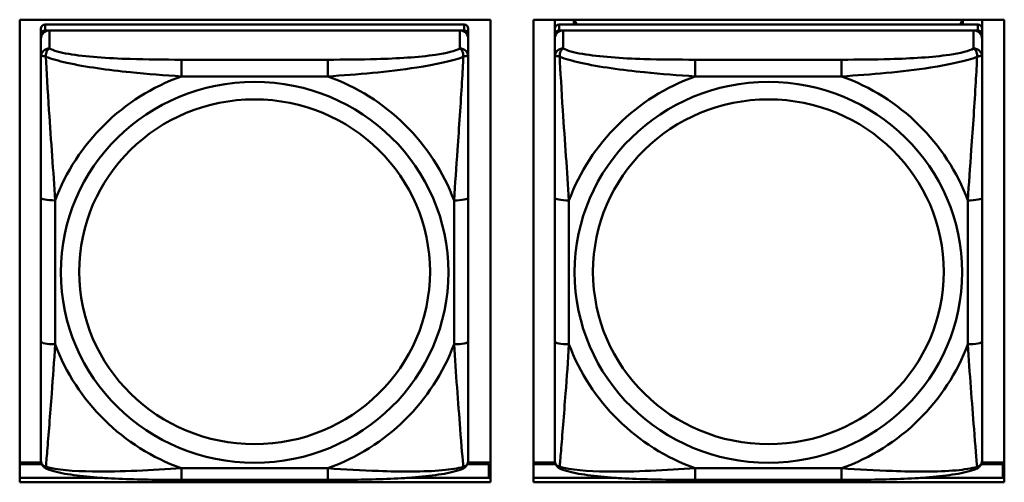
# Model space of a CAD drawing. Header units: inches. Extents: x 0.8 to 72.9, y -7.8 to 49.3.
# Tile 186 of 256: x 50.3 to 51.6, y 19.5 to 20.2. Entities that reach past the tile are written whole.
import ezdxf

# ---------------------------------------------------------------- set-up
doc = ezdxf.new("R2010")
doc.units = ezdxf.units.IN
doc.header["$MEASUREMENT"] = 0
doc.layers.add('Visible Edges(ROSSANSI)', color=7, linetype='Continuous', lineweight=50)
doc.layers.add('Visible Tangent Edges(ROSSANSI)', color=7, linetype='Continuous', lineweight=50)

msp = doc.modelspace()

# ---------------------------------------------------------------- linework, layer by layer
at = {"layer": 'Visible Edges(ROSSANSI)'}
for p, q in [((50.262, 19.5309), (50.262, 20.1696)), ((50.262, 20.1696), (50.9126, 20.1696)), ((50.9126, 20.1696), (50.9126, 19.5309)), ((50.972, 19.5309), (50.972, 20.1696)), ((50.972, 20.1696), (51.6226, 20.1696)), ((51.0013, 19.6169), (51.0013, 20.1696)), ((51.0013, 20.1696), (51.0013, 20.1667)), ((51.0013, 20.1639), (51.0013, 20.1667)), ((51.0013, 20.1272), (51.0013, 20.1639)), ((51.0279, 20.163), (51.0279, 20.1696)), ((51.0317, 20.163), (51.0284, 20.1696)), ((51.5648, 20.1696), (51.5616, 20.163)), ((51.5653, 20.1696), (51.5653, 20.163)), ((51.5919, 20.1696), (51.5919, 20.1573)), ((51.6226, 20.1696), (51.6226, 19.5309)), ((50.876, 20.163), (50.2973, 20.163)), ((50.2973, 20.1548), (50.876, 20.1548)), ((50.8701, 20.1548), (50.3032, 20.1548)), ((50.8819, 20.149), (50.8819, 20.1572)), ((51.586, 20.163), (51.0073, 20.163)), ((51.0073, 20.1548), (51.586, 20.1548)), ((51.5801, 20.1548), (51.0132, 20.1548)), ((51.5919, 20.149), (51.5919, 20.1572)), ((50.2913, 19.5808), (50.2913, 20.149)), ((50.2913, 20.1432), (50.2913, 19.5866)), ((50.8819, 20.149), (50.8819, 20.1432)), ((50.8819, 20.1183), (50.8819, 20.1432)), ((51.0013, 19.5808), (51.0013, 20.149)), ((51.0013, 20.1432), (51.0013, 19.5866)), ((51.5919, 20.149), (51.5919, 20.1432)), ((51.5919, 20.1183), (51.5919, 20.1432)), ((51.0013, 20.1272), (51.0013, 20.0535)), ((51.0013, 20.1064), (51.0013, 19.8343)), ((51.0013, 20.0523), (51.0013, 20.0535)), ((50.8819, 19.7252), (50.8819, 19.9238)), ((51.5919, 19.7252), (51.5919, 19.9238)), ((51.0013, 19.8527), (51.0013, 19.8527)), ((51.0013, 19.8343), (51.0013, 19.8527)), ((51.0013, 19.816), (51.0013, 19.8527)), ((51.0013, 19.7802), (51.0013, 19.8343)), ((51.0013, 19.816), (51.0013, 19.8189)), ((51.0013, 19.816), (51.0013, 19.7029)), ((51.0013, 19.779), (51.0013, 19.7802)), ((51.0013, 19.6264), (51.0013, 19.7029)), ((51.0013, 19.6263), (51.0013, 19.6169)), ((51.0013, 19.6169), (51.0013, 19.6169)), ((50.2913, 19.5866), (50.2913, 19.589)), ((50.2913, 19.5617), (50.2913, 19.5866)), ((51.0013, 19.5866), (51.0013, 19.589)), ((51.0013, 19.5617), (51.0013, 19.5866)), ((50.2918, 19.5581), (50.262, 19.5581)), ((50.262, 19.5558), (50.2926, 19.5558)), ((50.8806, 19.5558), (50.9104, 19.5558)), ((50.9126, 19.5581), (50.8814, 19.5581)), ((50.9104, 19.5558), (50.9104, 19.537)), ((51.0018, 19.5581), (50.972, 19.5581)), ((50.972, 19.5558), (51.0026, 19.5558)), ((51.5906, 19.5558), (51.6204, 19.5558)), ((51.6226, 19.5581), (51.5914, 19.5581)), ((51.6204, 19.5558), (51.6204, 19.537)), ((50.9126, 19.548), (50.9104, 19.548)), ((51.6226, 19.548), (51.6204, 19.548)), ((50.262, 19.537), (50.3768, 19.537)), ((50.9126, 19.5309), (50.262, 19.5309)), ((50.6878, 19.5343), (50.4855, 19.5343)), ((50.7965, 19.537), (50.9126, 19.537)), ((50.972, 19.537), (51.0866, 19.537)), ((51.6226, 19.5309), (50.972, 19.5309)), ((51.3978, 19.5343), (51.1955, 19.5343)), ((51.5068, 19.537), (51.6226, 19.537))]:
    msp.add_line(p, q, dxfattribs=at)
for centre, major_axis, start_param, end_param in [((50.2973, 20.1572), (-0.00591, 0), 4.712366, 6.283162), ((50.3032, 20.1432), (-0.0118, 0), 4.712366, 6.283162), ((50.2973, 20.149), (-0.00591, 0), 4.712366, 6.283162), ((50.8701, 20.1432), (0.0118, 0), 6.283162, 7.853958), ((50.876, 20.1572), (0.00591, 0), 6.283162, 7.853958), ((50.876, 20.149), (0.00591, 0), 6.283162, 7.853958), ((51.0073, 20.1572), (-0.00591, 0), 4.712366, 6.283162), ((51.0132, 20.1432), (-0.0118, 0), 4.712366, 6.283162), ((51.0073, 20.149), (-0.00591, 0), 4.712366, 6.283162), ((51.5801, 20.1432), (0.0118, 0), 6.283162, 7.853958), ((51.586, 20.1572), (0.00591, 0), 6.283162, 7.853958), ((51.586, 20.149), (0.00591, 0), 6.283162, 7.853958)]:
    msp.add_ellipse(centre, major_axis=major_axis, ratio=0.981793, start_param=start_param, end_param=end_param, dxfattribs=at)
for points, knots in [([(50.8819, 20.1183), (50.8819, 20.1143), (50.8819, 20.1091), (50.8819, 20.0962), (50.8819, 20.0881), (50.8819, 20.0686), (50.8819, 20.0568), (50.8819, 20.0307), (50.8819, 20.0165), (50.8819, 19.9881), (50.8819, 19.9739), (50.8819, 19.9477), (50.8819, 19.9357), (50.8819, 19.9238)], [-0.7963813, -0.7963813, -0.7963813, -0.7963813, -0.7327374, -0.7327374, -0.6587673, -0.6587673, -0.5649326, -0.5649326, -0.4570471, -0.4570471, -0.3491616, -0.3491616, -0.2569537, -0.2569537, -0.2569537, -0.2569537]), ([(51.5919, 20.1183), (51.5919, 20.1143), (51.5919, 20.1091), (51.5919, 20.0962), (51.5919, 20.088), (51.5919, 20.0685), (51.5919, 20.0568), (51.5919, 20.0307), (51.5919, 20.0164), (51.5919, 19.9881), (51.5919, 19.9739), (51.5919, 19.9477), (51.5919, 19.9357), (51.5919, 19.9238)], [-0.7963813, -0.7963813, -0.7963813, -0.7963813, -0.7327374, -0.7327374, -0.6587673, -0.6587673, -0.5649326, -0.5649326, -0.4570471, -0.4570471, -0.3491616, -0.3491616, -0.2569537, -0.2569537, -0.2569537, -0.2569537]), ([(50.8819, 19.7252), (50.8819, 19.7113), (50.8819, 19.6974), (50.8819, 19.6699), (50.8819, 19.6564), (50.8819, 19.6305), (50.8819, 19.6178), (50.8819, 19.595), (50.8819, 19.5847), (50.8819, 19.5705), (50.8819, 19.5658), (50.8819, 19.5626), (50.8819, 19.562), (50.8819, 19.5617)], [0.2569517, 0.2569517, 0.2569517, 0.2569517, 0.3649254, 0.3649254, 0.472899, 0.472899, 0.5808726, 0.5808726, 0.6888463, 0.6888463, 0.7733641, 0.7733641, 0.7968199, 0.7968199, 0.7968199, 0.7968199]), ([(51.5919, 19.7252), (51.5919, 19.7113), (51.5919, 19.6974), (51.5919, 19.6699), (51.5919, 19.6564), (51.5919, 19.6304), (51.5919, 19.6178), (51.5919, 19.595), (51.5919, 19.5847), (51.5919, 19.5705), (51.5919, 19.5658), (51.5919, 19.5626), (51.5919, 19.562), (51.5919, 19.5617)], [0.2569517, 0.2569517, 0.2569517, 0.2569517, 0.3649254, 0.3649254, 0.472899, 0.472899, 0.5808726, 0.5808726, 0.6888463, 0.6888463, 0.7733641, 0.7733641, 0.7968199, 0.7968199, 0.7968199, 0.7968199]), ([(50.2994, 19.5494), (50.2983, 19.5498), (50.2972, 19.5505), (50.2953, 19.552), (50.2944, 19.553), (50.293, 19.5549), (50.2925, 19.5559), (50.2918, 19.5578), (50.2916, 19.5587), (50.2914, 19.5603), (50.2913, 19.561), (50.2913, 19.5617)], [0.02510758, 0.02510758, 0.02510758, 0.02510758, 0.03074015, 0.03074015, 0.03637271, 0.03637271, 0.04200527, 0.04200527, 0.04763784, 0.04763784, 0.0532704, 0.0532704, 0.0532704, 0.0532704]), ([(50.8739, 19.5494), (50.8749, 19.5498), (50.876, 19.5504), (50.878, 19.552), (50.8788, 19.5529), (50.8802, 19.5549), (50.8807, 19.5559), (50.8814, 19.5578), (50.8816, 19.5587), (50.8818, 19.5603), (50.8819, 19.561), (50.8819, 19.5617)], [0.0251072, 0.0251072, 0.0251072, 0.0251072, 0.03073932, 0.03073932, 0.03637143, 0.03637143, 0.04200355, 0.04200355, 0.04763567, 0.04763567, 0.05326779, 0.05326779, 0.05326779, 0.05326779]), ([(51.0094, 19.5494), (51.0083, 19.5498), (51.0072, 19.5504), (51.0053, 19.552), (51.0044, 19.5529), (51.003, 19.5549), (51.0025, 19.5559), (51.0018, 19.5578), (51.0016, 19.5587), (51.0014, 19.5603), (51.0013, 19.561), (51.0013, 19.5617)], [0.02510758, 0.02510758, 0.02510758, 0.02510758, 0.03074015, 0.03074015, 0.03637271, 0.03637271, 0.04200527, 0.04200527, 0.04763784, 0.04763784, 0.0532704, 0.0532704, 0.0532704, 0.0532704]), ([(51.5839, 19.5494), (51.5849, 19.5498), (51.586, 19.5504), (51.588, 19.552), (51.5888, 19.5529), (51.5902, 19.5549), (51.5907, 19.5559), (51.5914, 19.5578), (51.5916, 19.5587), (51.5918, 19.5603), (51.5919, 19.561), (51.5919, 19.5617)], [0.0251072, 0.0251072, 0.0251072, 0.0251072, 0.03073932, 0.03073932, 0.03637143, 0.03637143, 0.04200355, 0.04200355, 0.04763567, 0.04763567, 0.05326779, 0.05326779, 0.05326779, 0.05326779]), ([(50.4855, 19.5343), (50.4719, 19.5343), (50.4583, 19.5343), (50.431, 19.5347), (50.4174, 19.535), (50.3905, 19.5361), (50.3772, 19.5368), (50.3516, 19.5389), (50.3394, 19.5403), (50.3173, 19.5439), (50.3078, 19.5459), (50.2994, 19.5494)], [0.2569517, 0.2569517, 0.2569517, 0.2569517, 0.3597049, 0.3597049, 0.4624581, 0.4624581, 0.5652113, 0.5652113, 0.6679645, 0.6679645, 0.7707177, 0.7707177, 0.7707177, 0.7707177]), ([(50.8739, 19.5494), (50.8654, 19.5459), (50.8559, 19.5439), (50.8339, 19.5403), (50.8217, 19.5389), (50.796, 19.5368), (50.7827, 19.5361), (50.7559, 19.535), (50.7423, 19.5347), (50.715, 19.5343), (50.7013, 19.5343), (50.6878, 19.5343)], [-0.7703503, -0.7703503, -0.7703503, -0.7703503, -0.667671, -0.667671, -0.5649917, -0.5649917, -0.4623124, -0.4623124, -0.3596331, -0.3596331, -0.2569537, -0.2569537, -0.2569537, -0.2569537]), ([(51.1955, 19.5343), (51.1819, 19.5343), (51.1683, 19.5343), (51.141, 19.5347), (51.1274, 19.535), (51.1005, 19.5361), (51.0872, 19.5368), (51.0616, 19.5389), (51.0494, 19.5403), (51.0273, 19.5439), (51.0178, 19.5459), (51.0094, 19.5494)], [0.2569517, 0.2569517, 0.2569517, 0.2569517, 0.3597049, 0.3597049, 0.4624581, 0.4624581, 0.5652113, 0.5652113, 0.6679645, 0.6679645, 0.7707177, 0.7707177, 0.7707177, 0.7707177]), ([(51.5839, 19.5494), (51.5754, 19.5459), (51.5659, 19.5439), (51.5439, 19.5403), (51.5317, 19.5389), (51.506, 19.5368), (51.4927, 19.5361), (51.4659, 19.535), (51.4523, 19.5347), (51.425, 19.5343), (51.4113, 19.5343), (51.3978, 19.5343)], [-0.7703503, -0.7703503, -0.7703503, -0.7703503, -0.667671, -0.667671, -0.5649917, -0.5649917, -0.4623124, -0.4623124, -0.3596331, -0.3596331, -0.2569537, -0.2569537, -0.2569537, -0.2569537])]:
    msp.add_open_spline(points, degree=3, knots=knots, dxfattribs=at)
at = {"layer": 'Visible Tangent Edges(ROSSANSI)'}
for p, q in [((50.2913, 20.1572), (50.2913, 20.149)), ((50.2973, 20.1548), (50.2973, 20.163)), ((50.3032, 20.1299), (50.3032, 20.1548)), ((50.8701, 20.1548), (50.8701, 20.1299)), ((50.876, 20.163), (50.876, 20.1548)), ((51.0013, 20.1572), (51.0013, 20.149)), ((51.0073, 20.1548), (51.0073, 20.163)), ((51.0132, 20.1299), (51.0132, 20.1548)), ((51.5801, 20.1548), (51.5801, 20.1299)), ((51.586, 20.163), (51.586, 20.1548)), ((50.2913, 20.1432), (50.2913, 20.1183)), ((51.0013, 20.1432), (51.0013, 20.1183)), ((50.6878, 20.1144), (50.4855, 20.1144)), ((51.3978, 20.1144), (51.1955, 20.1144)), ((50.4855, 20.0914), (50.6878, 20.0914)), ((51.1955, 20.0914), (51.3978, 20.0914)), ((50.2913, 19.9239), (50.2913, 19.7252)), ((50.311, 19.7215), (50.311, 19.9201)), ((50.8622, 19.9201), (50.8622, 19.7215)), ((51.0013, 19.9238), (51.0013, 19.7252)), ((51.021, 19.7215), (51.021, 19.9201)), ((51.5722, 19.9201), (51.5722, 19.7215)), ((50.6878, 19.5502), (50.4855, 19.5502)), ((51.3978, 19.5502), (51.1955, 19.5502))]:
    msp.add_line(p, q, dxfattribs=at)
for centre, major_axis, ratio, start_param, end_param in [((50.3032, 20.1183), (-0.0118, 0), 0.981793, 4.712366, 6.283162), ((50.8701, 20.1183), (0.0118, 0), 0.981793, 6.283162, 7.853958), ((51.0132, 20.1183), (-0.0118, 0), 0.981793, 4.712366, 6.283162), ((51.5801, 20.1183), (0.0118, 0), 0.981793, 6.283162, 7.853958), ((50.4855, 20.0951), (0, 0.0197), 0.00001, 4.521275, 6.092069), ((50.6878, 20.0951), (0, 0.0197), 0.00001, 4.521276, 6.092075), ((51.1955, 20.0951), (0, 0.0197), 0.00001, 4.521275, 6.092069), ((51.3978, 20.0951), (0, 0.0197), 0.00001, 4.521276, 6.092075), ((50.5866, 19.8208), (-0.2936, 0), 0.981793, 5.064132, 5.931395), ((50.5866, 19.8208), (0.2936, 0), 0.981793, 0.351743, 1.219006), ((51.2966, 19.8208), (-0.2936, 0), 0.981793, 5.064132, 5.931395), ((51.2966, 19.8208), (0.2936, 0), 0.981793, 0.351743, 1.219006), ((50.311, 19.9239), (-0.0197, 0), 0.189952, 0.000005, 1.570801), ((50.8622, 19.9238), (0.0197, 0), 0.189952, 4.712393, 6.28319), ((51.021, 19.9238), (-0.0197, 0), 0.189952, 0.000005, 1.570801), ((51.5722, 19.9238), (0.0197, 0), 0.189952, 4.712393, 6.28319), ((50.311, 19.7252), (-0.0197, 0), 0.189952, 0.000005, 1.570801), ((50.5866, 19.8208), (-0.2936, 0), 0.981793, 0.351743, 1.219006), ((50.5866, 19.8208), (0.2936, 0), 0.981793, 5.064132, 5.931395), ((50.8622, 19.7252), (0.0197, 0), 0.189952, 4.712393, 6.28319), ((51.021, 19.7252), (-0.0197, 0), 0.189952, 0.000005, 1.570801), ((51.2966, 19.8208), (-0.2936, 0), 0.981793, 0.351743, 1.219006), ((51.2966, 19.8208), (0.2936, 0), 0.981793, 5.064132, 5.931395), ((51.5722, 19.7252), (0.0197, 0), 0.189952, 4.712393, 6.28319), ((50.4855, 19.554), (0, -0.0197), 0.00001, 6.283183, 7.662868), ((50.6878, 19.554), (0, -0.0197), 0.00001, 0.000001, 1.379683), ((51.1955, 19.554), (0, -0.0197), 0.00001, 6.283185, 7.662868), ((51.3978, 19.5539), (0, -0.0197), 0.00001, 0.000001, 1.379683)]:
    msp.add_ellipse(centre, major_axis=major_axis, ratio=ratio, start_param=start_param, end_param=end_param, dxfattribs=at)
for centre, major_axis in [((50.5866, 19.8208), (-0.2678, 0)), ((51.2966, 19.8208), (-0.2678, 0)), ((50.5866, 19.8216), (-0.2424, 0)), ((51.2966, 19.8216), (-0.2424, 0))]:
    msp.add_ellipse(centre, major_axis=major_axis, ratio=0.981793, dxfattribs=at)
for points, knots in [([(50.2982, 20.1184), (50.2982, 20.1195), (50.2982, 20.1205), (50.2985, 20.1225), (50.2987, 20.1235), (50.2991, 20.125), (50.2993, 20.1255), (50.2996, 20.1262), (50.2998, 20.1264), (50.3001, 20.127), (50.3003, 20.1273), (50.3009, 20.1281), (50.3012, 20.1285), (50.3021, 20.1293), (50.3026, 20.1296), (50.3032, 20.1299)], [-0.00023197, -0.00023197, -0.00023197, -0.00023197, 0.00913095, 0.00913095, 0.01983142, 0.01983142, 0.02651922, 0.02651922, 0.02986312, 0.02986312, 0.03521335, 0.03521335, 0.04377373, 0.04377373, 0.0532704, 0.0532704, 0.0532704, 0.0532704]), ([(50.4855, 20.1144), (50.4618, 20.1144), (50.4378, 20.1146), (50.4145, 20.1154), (50.3838, 20.1163), (50.3529, 20.1183), (50.3297, 20.1223), (50.3176, 20.1244), (50.308, 20.127), (50.3032, 20.1299)], [0.2569537, 0.2569537, 0.2569537, 0.2569537, 0.4371919, 0.4371919, 0.4371919, 0.6739428, 0.6739428, 0.6739428, 0.7963818, 0.7963818, 0.7963818, 0.7963818]), ([(50.8701, 20.1299), (50.8644, 20.1264), (50.8519, 20.1234), (50.8367, 20.1212), (50.8132, 20.1178), (50.7841, 20.1161), (50.755, 20.1152), (50.7328, 20.1146), (50.7102, 20.1144), (50.6878, 20.1144)], [-0.7968224, -0.7968224, -0.7968224, -0.7968224, -0.6514613, -0.6514613, -0.6514613, -0.427691, -0.427691, -0.427691, -0.2569517, -0.2569517, -0.2569517, -0.2569517]), ([(50.8701, 20.1299), (50.8706, 20.1296), (50.8711, 20.1293), (50.872, 20.1285), (50.8724, 20.1281), (50.873, 20.1273), (50.8732, 20.127), (50.8735, 20.1264), (50.8736, 20.1262), (50.8739, 20.1255), (50.8741, 20.1249), (50.8746, 20.1235), (50.8748, 20.1225), (50.875, 20.1205), (50.8751, 20.1195), (50.875, 20.1184)], [-0.0532704, -0.0532704, -0.0532704, -0.0532704, -0.04377373, -0.04377373, -0.03521335, -0.03521335, -0.02986312, -0.02986312, -0.02651922, -0.02651922, -0.01983142, -0.01983142, -0.00913095, -0.00913095, 0.00023197, 0.00023197, 0.00023197, 0.00023197]), ([(51.0082, 20.1184), (51.0082, 20.1195), (51.0082, 20.1205), (51.0085, 20.1225), (51.0087, 20.1235), (51.0091, 20.1249), (51.0093, 20.1255), (51.0096, 20.1262), (51.0098, 20.1264), (51.0101, 20.127), (51.0103, 20.1273), (51.0109, 20.1281), (51.0112, 20.1285), (51.0121, 20.1293), (51.0126, 20.1296), (51.0132, 20.1299)], [-0.00023197, -0.00023197, -0.00023197, -0.00023197, 0.00913095, 0.00913095, 0.01983142, 0.01983142, 0.02651922, 0.02651922, 0.02986312, 0.02986312, 0.03521335, 0.03521335, 0.04377373, 0.04377373, 0.0532704, 0.0532704, 0.0532704, 0.0532704]), ([(51.1955, 20.1144), (51.1718, 20.1144), (51.1478, 20.1146), (51.1245, 20.1153), (51.0938, 20.1163), (51.0629, 20.1183), (51.0397, 20.1223), (51.0276, 20.1244), (51.018, 20.127), (51.0132, 20.1299)], [0.2569537, 0.2569537, 0.2569537, 0.2569537, 0.4371919, 0.4371919, 0.4371919, 0.6739428, 0.6739428, 0.6739428, 0.7963818, 0.7963818, 0.7963818, 0.7963818]), ([(51.5801, 20.1299), (51.5744, 20.1264), (51.5619, 20.1234), (51.5467, 20.1212), (51.5232, 20.1178), (51.4941, 20.1161), (51.465, 20.1152), (51.4428, 20.1146), (51.4202, 20.1144), (51.3978, 20.1144)], [-0.7968224, -0.7968224, -0.7968224, -0.7968224, -0.6514613, -0.6514613, -0.6514613, -0.427691, -0.427691, -0.427691, -0.2569517, -0.2569517, -0.2569517, -0.2569517]), ([(51.5801, 20.1299), (51.5806, 20.1296), (51.5811, 20.1293), (51.582, 20.1285), (51.5824, 20.1281), (51.583, 20.1273), (51.5832, 20.127), (51.5835, 20.1264), (51.5836, 20.1262), (51.5839, 20.1254), (51.5841, 20.1249), (51.5846, 20.1235), (51.5848, 20.1225), (51.585, 20.1205), (51.5851, 20.1195), (51.585, 20.1184)], [-0.0532704, -0.0532704, -0.0532704, -0.0532704, -0.04377373, -0.04377373, -0.03521335, -0.03521335, -0.02986312, -0.02986312, -0.02651922, -0.02651922, -0.01983142, -0.01983142, -0.00913095, -0.00913095, 0.00023197, 0.00023197, 0.00023197, 0.00023197]), ([(50.2913, 20.1183), (50.2913, 20.1092), (50.2913, 20.094), (50.2913, 20.0768), (50.2913, 20.0504), (50.2913, 20.0201), (50.2913, 19.9907), (50.2913, 19.9683), (50.2913, 19.9459), (50.2913, 19.9239)], [-0.7968224, -0.7968224, -0.7968224, -0.7968224, -0.6514613, -0.6514613, -0.6514613, -0.427691, -0.427691, -0.427691, -0.2569517, -0.2569517, -0.2569517, -0.2569517]), ([(50.2913, 20.1183), (50.2913, 20.1186), (50.2914, 20.1188), (50.2917, 20.1191), (50.2919, 20.1193), (50.2922, 20.1194), (50.2924, 20.1195), (50.2927, 20.1195), (50.2928, 20.1195), (50.2933, 20.1195), (50.2936, 20.1195), (50.2945, 20.1194), (50.2952, 20.1193), (50.2966, 20.1189), (50.2974, 20.1187), (50.2982, 20.1184)], [-0.0532704, -0.0532704, -0.0532704, -0.0532704, -0.04377373, -0.04377373, -0.03521335, -0.03521335, -0.02986312, -0.02986312, -0.02651922, -0.02651922, -0.01983142, -0.01983142, -0.00913095, -0.00913095, 0.00023197, 0.00023197, 0.00023197, 0.00023197]), ([(50.2982, 20.1184), (50.3059, 20.1155), (50.3159, 20.1126), (50.3529, 20.1044), (50.3846, 20.1001), (50.4389, 20.0946), (50.4621, 20.0927), (50.4855, 20.0914)], [-0.7478145, -0.7478145, -0.7478145, -0.7478145, -0.6493253, -0.6493253, -0.427691, -0.427691, -0.2569537, -0.2569537, -0.2569537, -0.2569537]), ([(50.311, 19.9201), (50.3086, 19.9598), (50.3053, 20.002), (50.3007, 20.0719), (50.2991, 20.0994), (50.2982, 20.1184)], [0.2569517, 0.2569517, 0.2569517, 0.2569517, 0.5559983, 0.5559983, 0.7482818, 0.7482818, 0.7482818, 0.7482818]), ([(50.6878, 20.0914), (50.7283, 20.0937), (50.7706, 20.0975), (50.8363, 20.1075), (50.8607, 20.1126), (50.875, 20.1184)], [0.2569517, 0.2569517, 0.2569517, 0.2569517, 0.5559983, 0.5559983, 0.7482818, 0.7482818, 0.7482818, 0.7482818]), ([(50.875, 20.1184), (50.8746, 20.1084), (50.8739, 20.0963), (50.8714, 20.0542), (50.8692, 20.0211), (50.8653, 19.966), (50.8636, 19.943), (50.8622, 19.9201)], [-0.7478145, -0.7478145, -0.7478145, -0.7478145, -0.6493253, -0.6493253, -0.427691, -0.427691, -0.2569537, -0.2569537, -0.2569537, -0.2569537]), ([(50.875, 20.1184), (50.8759, 20.1187), (50.8766, 20.1189), (50.8781, 20.1193), (50.8788, 20.1194), (50.8797, 20.1195), (50.88, 20.1195), (50.8804, 20.1195), (50.8805, 20.1195), (50.8809, 20.1194), (50.881, 20.1194), (50.8814, 20.1192), (50.8816, 20.1191), (50.8818, 20.1188), (50.8819, 20.1186), (50.8819, 20.1183)], [-0.00023197, -0.00023197, -0.00023197, -0.00023197, 0.00913095, 0.00913095, 0.01983142, 0.01983142, 0.02651922, 0.02651922, 0.02986312, 0.02986312, 0.03521335, 0.03521335, 0.04377373, 0.04377373, 0.0532704, 0.0532704, 0.0532704, 0.0532704]), ([(51.0013, 20.1183), (51.0013, 20.1092), (51.0013, 20.0939), (51.0013, 20.0768), (51.0013, 20.0504), (51.0013, 20.0201), (51.0013, 19.9907), (51.0013, 19.9682), (51.0013, 19.9458), (51.0013, 19.9238)], [-0.7968224, -0.7968224, -0.7968224, -0.7968224, -0.6514613, -0.6514613, -0.6514613, -0.427691, -0.427691, -0.427691, -0.2569517, -0.2569517, -0.2569517, -0.2569517]), ([(51.0013, 20.1183), (51.0013, 20.1186), (51.0014, 20.1188), (51.0017, 20.1191), (51.0019, 20.1192), (51.0022, 20.1194), (51.0024, 20.1194), (51.0027, 20.1195), (51.0028, 20.1195), (51.0033, 20.1195), (51.0036, 20.1195), (51.0045, 20.1194), (51.0052, 20.1193), (51.0066, 20.1189), (51.0074, 20.1187), (51.0082, 20.1184)], [-0.0532704, -0.0532704, -0.0532704, -0.0532704, -0.04377373, -0.04377373, -0.03521335, -0.03521335, -0.02986312, -0.02986312, -0.02651922, -0.02651922, -0.01983142, -0.01983142, -0.00913095, -0.00913095, 0.00023197, 0.00023197, 0.00023197, 0.00023197]), ([(51.0082, 20.1184), (51.0159, 20.1155), (51.0259, 20.1126), (51.0629, 20.1044), (51.0946, 20.1001), (51.1489, 20.0945), (51.1721, 20.0927), (51.1955, 20.0914)], [-0.7478145, -0.7478145, -0.7478145, -0.7478145, -0.6493253, -0.6493253, -0.427691, -0.427691, -0.2569537, -0.2569537, -0.2569537, -0.2569537]), ([(51.021, 19.9201), (51.0186, 19.9598), (51.0153, 20.0019), (51.0107, 20.0719), (51.0091, 20.0994), (51.0082, 20.1184)], [0.2569517, 0.2569517, 0.2569517, 0.2569517, 0.5559983, 0.5559983, 0.7482818, 0.7482818, 0.7482818, 0.7482818]), ([(51.3978, 20.0914), (51.4383, 20.0937), (51.4806, 20.0974), (51.5463, 20.1075), (51.5707, 20.1126), (51.585, 20.1184)], [0.2569517, 0.2569517, 0.2569517, 0.2569517, 0.5559983, 0.5559983, 0.7482818, 0.7482818, 0.7482818, 0.7482818]), ([(51.585, 20.1184), (51.5846, 20.1084), (51.5839, 20.0963), (51.5814, 20.0542), (51.5792, 20.0211), (51.5753, 19.966), (51.5736, 19.943), (51.5722, 19.9201)], [-0.7478145, -0.7478145, -0.7478145, -0.7478145, -0.6493253, -0.6493253, -0.427691, -0.427691, -0.2569537, -0.2569537, -0.2569537, -0.2569537]), ([(51.585, 20.1184), (51.5859, 20.1187), (51.5866, 20.1189), (51.5881, 20.1193), (51.5888, 20.1194), (51.5897, 20.1195), (51.59, 20.1195), (51.5904, 20.1195), (51.5905, 20.1195), (51.5909, 20.1194), (51.591, 20.1194), (51.5914, 20.1192), (51.5916, 20.1191), (51.5918, 20.1188), (51.5919, 20.1185), (51.5919, 20.1183)], [-0.00023197, -0.00023197, -0.00023197, -0.00023197, 0.00913095, 0.00913095, 0.01983142, 0.01983142, 0.02651922, 0.02651922, 0.02986312, 0.02986312, 0.03521335, 0.03521335, 0.04377373, 0.04377373, 0.0532704, 0.0532704, 0.0532704, 0.0532704]), ([(50.2913, 19.7252), (50.2913, 19.702), (50.2913, 19.6786), (50.2913, 19.6564), (50.2913, 19.6273), (50.2913, 19.599), (50.2913, 19.5801), (50.2913, 19.5704), (50.2913, 19.5635), (50.2913, 19.5617)], [0.2569537, 0.2569537, 0.2569537, 0.2569537, 0.4371919, 0.4371919, 0.4371919, 0.6739428, 0.6739428, 0.6739428, 0.7963818, 0.7963818, 0.7963818, 0.7963818]), ([(50.2982, 19.5521), (50.2987, 19.5571), (50.2993, 19.5647), (50.3018, 19.5953), (50.3041, 19.6244), (50.308, 19.6759), (50.3096, 19.6985), (50.311, 19.7215)], [-0.7478145, -0.7478145, -0.7478145, -0.7478145, -0.6493253, -0.6493253, -0.427691, -0.427691, -0.2569537, -0.2569537, -0.2569537, -0.2569537]), ([(50.8622, 19.7215), (50.8646, 19.6817), (50.8679, 19.6407), (50.8725, 19.5817), (50.8741, 19.5613), (50.875, 19.552)], [0.2569517, 0.2569517, 0.2569517, 0.2569517, 0.5559983, 0.5559983, 0.7482818, 0.7482818, 0.7482818, 0.7482818]), ([(51.0013, 19.7252), (51.0013, 19.702), (51.0013, 19.6786), (51.0013, 19.6564), (51.0013, 19.6273), (51.0013, 19.599), (51.0013, 19.5801), (51.0013, 19.5704), (51.0013, 19.5635), (51.0013, 19.5617)], [0.2569537, 0.2569537, 0.2569537, 0.2569537, 0.4371919, 0.4371919, 0.4371919, 0.6739428, 0.6739428, 0.6739428, 0.7963818, 0.7963818, 0.7963818, 0.7963818]), ([(51.0082, 19.552), (51.0087, 19.5571), (51.0093, 19.5647), (51.0118, 19.5953), (51.0141, 19.6244), (51.018, 19.6759), (51.0196, 19.6985), (51.021, 19.7215)], [-0.7478145, -0.7478145, -0.7478145, -0.7478145, -0.6493253, -0.6493253, -0.427691, -0.427691, -0.2569537, -0.2569537, -0.2569537, -0.2569537]), ([(51.5722, 19.7215), (51.5746, 19.6817), (51.5779, 19.6406), (51.5825, 19.5817), (51.5841, 19.5612), (51.585, 19.552)], [0.2569517, 0.2569517, 0.2569517, 0.2569517, 0.5559983, 0.5559983, 0.7482818, 0.7482818, 0.7482818, 0.7482818]), ([(50.2982, 19.5521), (50.2974, 19.5523), (50.2966, 19.5526), (50.2952, 19.5535), (50.2945, 19.554), (50.2936, 19.555), (50.2933, 19.5554), (50.2928, 19.556), (50.2927, 19.5562), (50.2924, 19.5568), (50.2922, 19.5571), (50.2918, 19.5581), (50.2917, 19.5588), (50.2914, 19.5601), (50.2913, 19.5609), (50.2913, 19.5617)], [-0.00023197, -0.00023197, -0.00023197, -0.00023197, 0.00913095, 0.00913095, 0.01983142, 0.01983142, 0.02651922, 0.02651922, 0.02986312, 0.02986312, 0.03521335, 0.03521335, 0.04377373, 0.04377373, 0.0532704, 0.0532704, 0.0532704, 0.0532704]), ([(50.2994, 19.5494), (50.2992, 19.5495), (50.2991, 19.5496), (50.2987, 19.5499), (50.2985, 19.5502), (50.2982, 19.551), (50.2982, 19.5515), (50.2982, 19.5521)], [-0.02510758, -0.02510758, -0.02510758, -0.02510758, -0.01983142, -0.01983142, -0.00913095, -0.00913095, 0.00023197, 0.00023197, 0.00023197, 0.00023197]), ([(50.4855, 19.5502), (50.445, 19.5479), (50.4026, 19.5452), (50.337, 19.5462), (50.3125, 19.5481), (50.2982, 19.5521)], [0.2569517, 0.2569517, 0.2569517, 0.2569517, 0.5559983, 0.5559983, 0.7482818, 0.7482818, 0.7482818, 0.7482818]), ([(50.875, 19.552), (50.8674, 19.5501), (50.8574, 19.5485), (50.8203, 19.5452), (50.7886, 19.5454), (50.7344, 19.5474), (50.7111, 19.5488), (50.6878, 19.5502)], [-0.7478145, -0.7478145, -0.7478145, -0.7478145, -0.6493253, -0.6493253, -0.427691, -0.427691, -0.2569537, -0.2569537, -0.2569537, -0.2569537]), ([(50.875, 19.552), (50.8751, 19.5515), (50.875, 19.551), (50.8748, 19.5502), (50.8746, 19.5499), (50.8742, 19.5495), (50.874, 19.5495), (50.8739, 19.5494)], [-0.00023197, -0.00023197, -0.00023197, -0.00023197, 0.00913095, 0.00913095, 0.01983142, 0.01983142, 0.0251072, 0.0251072, 0.0251072, 0.0251072]), ([(50.8819, 19.5617), (50.8819, 19.5609), (50.8818, 19.5601), (50.8816, 19.5587), (50.8814, 19.5581), (50.881, 19.5571), (50.8808, 19.5568), (50.8805, 19.5562), (50.8804, 19.556), (50.88, 19.5553), (50.8797, 19.5549), (50.8787, 19.554), (50.8781, 19.5535), (50.8766, 19.5526), (50.8759, 19.5523), (50.875, 19.552)], [-0.05326779, -0.05326779, -0.05326779, -0.05326779, -0.04377373, -0.04377373, -0.03521335, -0.03521335, -0.02986312, -0.02986312, -0.02651922, -0.02651922, -0.01983142, -0.01983142, -0.00913095, -0.00913095, 0.00023197, 0.00023197, 0.00023197, 0.00023197]), ([(51.0082, 19.552), (51.0074, 19.5523), (51.0066, 19.5526), (51.0052, 19.5535), (51.0045, 19.554), (51.0036, 19.5549), (51.0033, 19.5553), (51.0028, 19.556), (51.0027, 19.5562), (51.0024, 19.5568), (51.0022, 19.5571), (51.0018, 19.5581), (51.0017, 19.5587), (51.0014, 19.5601), (51.0013, 19.5609), (51.0013, 19.5617)], [-0.00023197, -0.00023197, -0.00023197, -0.00023197, 0.00913095, 0.00913095, 0.01983142, 0.01983142, 0.02651922, 0.02651922, 0.02986312, 0.02986312, 0.03521335, 0.03521335, 0.04377373, 0.04377373, 0.0532704, 0.0532704, 0.0532704, 0.0532704]), ([(51.0094, 19.5494), (51.0092, 19.5495), (51.0091, 19.5495), (51.0087, 19.5499), (51.0085, 19.5502), (51.0082, 19.551), (51.0082, 19.5515), (51.0082, 19.552)], [-0.02510758, -0.02510758, -0.02510758, -0.02510758, -0.01983142, -0.01983142, -0.00913095, -0.00913095, 0.00023197, 0.00023197, 0.00023197, 0.00023197]), ([(51.1955, 19.5502), (51.155, 19.5478), (51.1126, 19.5451), (51.047, 19.5461), (51.0225, 19.5481), (51.0082, 19.552)], [0.2569517, 0.2569517, 0.2569517, 0.2569517, 0.5559983, 0.5559983, 0.7482818, 0.7482818, 0.7482818, 0.7482818]), ([(51.585, 19.552), (51.5774, 19.5501), (51.5674, 19.5484), (51.5303, 19.5451), (51.4986, 19.5453), (51.4444, 19.5474), (51.4211, 19.5488), (51.3978, 19.5502)], [-0.7478145, -0.7478145, -0.7478145, -0.7478145, -0.6493253, -0.6493253, -0.427691, -0.427691, -0.2569537, -0.2569537, -0.2569537, -0.2569537]), ([(51.585, 19.552), (51.5851, 19.5515), (51.585, 19.551), (51.5848, 19.5502), (51.5846, 19.5499), (51.5842, 19.5495), (51.584, 19.5494), (51.5839, 19.5494)], [-0.00023197, -0.00023197, -0.00023197, -0.00023197, 0.00913095, 0.00913095, 0.01983142, 0.01983142, 0.0251072, 0.0251072, 0.0251072, 0.0251072]), ([(51.5919, 19.5617), (51.5919, 19.5609), (51.5918, 19.5601), (51.5916, 19.5587), (51.5914, 19.5581), (51.591, 19.5571), (51.5908, 19.5567), (51.5905, 19.5562), (51.5904, 19.556), (51.59, 19.5553), (51.5897, 19.5549), (51.5887, 19.554), (51.5881, 19.5535), (51.5866, 19.5526), (51.5859, 19.5523), (51.585, 19.552)], [-0.05326779, -0.05326779, -0.05326779, -0.05326779, -0.04377373, -0.04377373, -0.03521335, -0.03521335, -0.02986312, -0.02986312, -0.02651922, -0.02651922, -0.01983142, -0.01983142, -0.00913095, -0.00913095, 0.00023197, 0.00023197, 0.00023197, 0.00023197])]:
    msp.add_open_spline(points, degree=3, knots=knots, dxfattribs=at)

doc.saveas('drawing.dxf')
